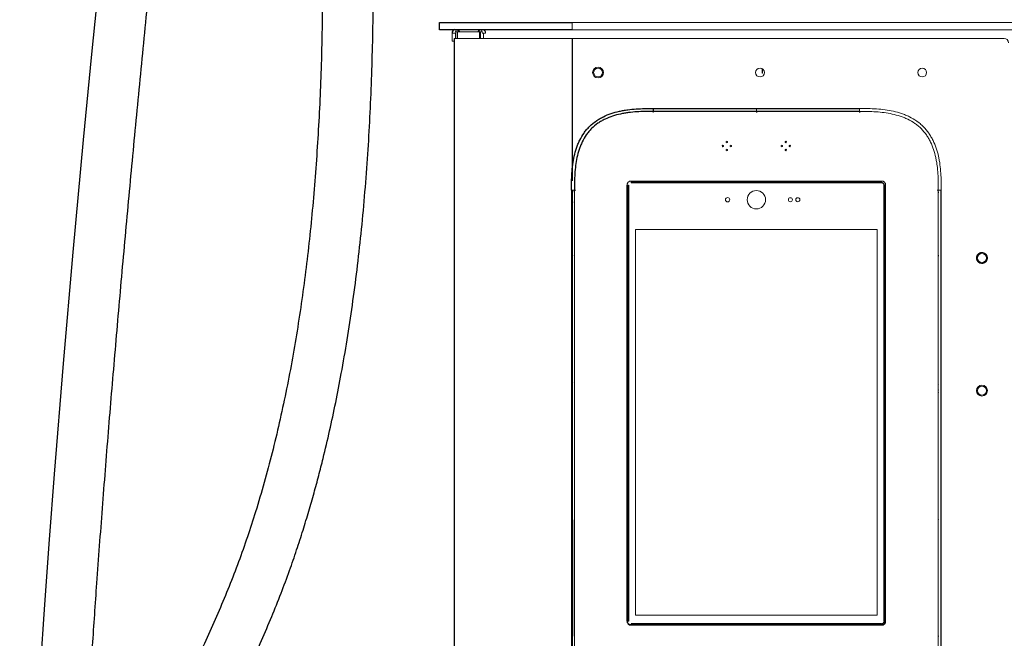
# Model space of a CAD drawing. Header units: millimetres. Extents: x 6 to 425, y 6 to 273.
# Tile 21 of 103: x 150 to 172, y 134 to 148. Entities that reach past the tile are written whole.
import ezdxf

# ---------------------------------------------------------------- set-up
doc = ezdxf.new("R2010")
doc.units = ezdxf.units.MM

msp = doc.modelspace()

# ---------------------------------------------------------------- linework, layer by layer
at = {"color": 7, "linetype": 'Continuous', "lineweight": 25}
for p, q in [((159.089, 148.312), (162.089, 148.312)), ((159.089, 148.153), (159.089, 148.312)), ((162.089, 148.153), (159.089, 148.153)), ((159.488, 148.103), (159.488, 147.957)), ((159.421, 147.957), (159.421, 109.853)), ((162.087, 147.957), (162.087, 144.738)), ((163.921, 146.369), (163.921, 146.303)), ((163.921, 146.369), (166.254, 146.369)), ((166.254, 146.303), (163.921, 146.303)), ((166.254, 146.369), (168.587, 146.369)), ((166.254, 146.303), (166.254, 146.282)), ((168.587, 146.303), (166.254, 146.303)), ((168.587, 146.303), (168.587, 146.282)), ((163.421, 144.731), (169.087, 144.731)), ((169.087, 144.719), (163.421, 144.719)), ((169.087, 144.69), (163.421, 144.69)), ((162.087, 144.524), (162.087, 115.524)), ((162.142, 144.524), (162.163, 144.524)), ((163.33, 134.775), (163.33, 144.64)), ((163.342, 144.64), (163.342, 134.775)), ((169.137, 134.775), (169.141, 134.775))]:
    msp.add_line(p, q, dxfattribs=at)
at = {"color": 144, "linetype": 'Continuous', "lineweight": 18}
for p, q in [((162.089, 148.312), (232.956, 148.312)), ((162.089, 148.312), (162.089, 148.153)), ((159.375, 147.892), (159.375, 148.077)), ((159.449, 148.077), (159.375, 148.077)), ((159.449, 147.957), (159.449, 148.077)), ((159.452, 148.103), (159.488, 148.103)), ((159.488, 148.103), (159.997, 148.103)), ((159.997, 148.103), (160.02, 148.103)), ((159.997, 148.103), (159.997, 147.957)), ((160.025, 148.103), (159.997, 148.103)), ((160.019, 148.103), (160.019, 147.957)), ((160.02, 148.103), (160.02, 147.957)), ((160.056, 148.103), (160.025, 148.103)), ((160.059, 148.077), (160.132, 148.077)), ((160.087, 148.077), (160.087, 147.957)), ((162.089, 148.153), (232.956, 148.153)), ((159.421, 147.892), (159.375, 147.892)), ((162.087, 147.957), (159.421, 147.957)), ((171.854, 147.957), (162.087, 147.957)), ((166.387, 147.27), (166.387, 147.173)), ((166.387, 147.173), (166.391, 147.17)), ((166.391, 147.17), (166.391, 147.268)), ((163.921, 146.303), (163.921, 146.282)), ((166.254, 146.369), (166.254, 146.303)), ((168.587, 146.369), (168.587, 146.303)), ((163.421, 144.719), (163.421, 144.695)), ((163.421, 144.695), (169.087, 144.695)), ((163.421, 144.69), (163.423, 144.688)), ((169.085, 144.688), (163.423, 144.688)), ((169.085, 144.688), (169.087, 144.69)), ((169.087, 144.695), (169.087, 144.719)), ((162.075, 144.524), (162.142, 144.524)), ((162.075, 115.524), (162.075, 144.524)), ((162.084, 144.524), (162.084, 115.524)), ((162.138, 144.524), (162.138, 144.487)), ((162.138, 144.487), (162.142, 144.466)), ((162.142, 144.487), (162.138, 144.487)), ((162.142, 144.524), (162.142, 115.524)), ((163.342, 144.64), (163.366, 144.64)), ((163.366, 134.775), (163.366, 144.64)), ((163.371, 144.64), (163.371, 134.775)), ((169.137, 134.775), (169.137, 144.64)), ((169.141, 144.64), (169.141, 134.775)), ((169.141, 144.64), (169.166, 144.64)), ((169.166, 134.775), (169.166, 144.64)), ((169.177, 144.64), (169.177, 134.775)), ((170.366, 144.524), (170.345, 144.524)), ((170.433, 144.524), (170.366, 144.524)), ((170.366, 115.524), (170.366, 144.524)), ((170.369, 144.487), (170.366, 144.487)), ((170.424, 115.524), (170.424, 144.524)), ((170.433, 144.524), (170.433, 115.524)), ((162.142, 144.242), (162.138, 144.242)), ((163.524, 134.911), (163.524, 143.635)), ((163.524, 143.635), (168.984, 143.635)), ((168.984, 143.635), (168.984, 134.911)), ((162.142, 143.053), (162.138, 143.053)), ((162.142, 143.027), (162.138, 143.053)), ((162.138, 143.053), (162.142, 143.032)), ((170.369, 143.053), (170.366, 143.053)), ((162.138, 140.185), (162.142, 140.164)), ((162.142, 140.185), (162.138, 140.185)), ((170.372, 140.127), (170.366, 140.13)), ((170.366, 140.115), (170.372, 140.127)), ((170.372, 139.998), (170.366, 140.009)), ((170.372, 139.998), (170.366, 139.995)), ((170.369, 139.94), (170.366, 139.961)), ((170.369, 139.94), (170.366, 139.94)), ((162.142, 137.072), (162.138, 137.072)), ((162.138, 137.072), (162.138, 134.448)), ((170.366, 137.098), (170.37, 137.072)), ((170.369, 137.072), (170.366, 137.092)), ((168.984, 134.911), (163.524, 134.911)), ((163.342, 134.775), (163.366, 134.775)), ((163.423, 134.727), (163.421, 134.725)), ((163.421, 134.725), (169.087, 134.725)), ((169.087, 134.72), (163.421, 134.72)), ((163.421, 134.696), (163.421, 134.72)), ((163.421, 134.696), (169.087, 134.696)), ((169.087, 134.684), (163.421, 134.684)), ((163.423, 134.727), (169.085, 134.727)), ((169.087, 134.725), (169.085, 134.727)), ((169.087, 134.72), (169.087, 134.725)), ((169.087, 134.72), (169.087, 134.696)), ((169.141, 134.775), (169.166, 134.775)), ((162.142, 134.423), (162.138, 134.448)), ((162.138, 134.448), (162.142, 134.428)), ((162.142, 134.448), (162.138, 134.448)), ((170.369, 134.448), (170.366, 134.448))]:
    msp.add_line(p, q, dxfattribs=at)
at = {"color": 7, "linetype": 'Continuous', "lineweight": 25, "flags": 128}
msp.add_lwpolyline([(151.417, 149.528), (151.225, 147.598), (151.038, 145.661), (150.803, 143.125), (150.582, 140.602), (150.378, 138.103), (150.265, 136.621), (150.159, 135.154), (150.061, 133.71), (149.973, 132.3), (149.893, 130.927), (149.825, 129.615), (149.765, 128.34), (149.715, 127.104), (149.674, 125.908), (149.643, 124.792), (149.621, 123.714), (149.606, 122.674), (149.6, 121.672), (149.602, 120.708)], dxfattribs=at)
at = {"color": 144, "linetype": 'Continuous', "lineweight": 18, "flags": 128}
for points in [[(162.138, 143.053), (162.138, 143.053), (162.138, 143.053)], [(170.369, 137.072), (170.37, 137.072), (170.37, 137.072)], [(162.138, 134.448), (162.138, 134.448), (162.138, 134.448)]]:
    msp.add_lwpolyline(points, dxfattribs=at)
at = {"color": 144, "linetype": 'Continuous', "lineweight": 18}
for centre, radius in [((162.676, 147.183), 0.1), ((166.337, 147.183), 0.1), ((170.004, 147.183), 0.1), ((165.587, 145.613), 0.0167), ((166.92, 145.613), 0.0167), ((165.497, 145.523), 0.0167), ((165.587, 145.433), 0.0167), ((165.677, 145.523), 0.0167), ((166.83, 145.523), 0.0167), ((166.92, 145.433), 0.0167), ((167.01, 145.523), 0.0167), ((166.254, 144.307), 0.208), ((165.604, 144.307), 0.05), ((167.024, 144.307), 0.0467), ((167.191, 144.307), 0.0467), ((171.354, 142.991), 0.1), ((171.354, 139.991), 0.1)]:
    msp.add_circle(centre, radius, dxfattribs=at)
at = {"color": 7, "linetype": 'Continuous', "lineweight": 25}
for start, end in [(105.5804, 180), (19.4712, 70.0194)]:
    msp.add_arc((159.455, 148.077), 0.0794, start, end, dxfattribs=at)
at = {"color": 144, "linetype": 'Continuous', "lineweight": 18}
for centre, radius, start, end in [((160.053, 148.077), 0.0794, 109.9882, 160.5288), ((160.053, 148.077), 0.0794, 0, 74.4196), ((171.854, 147.857), 0.1, 0, 90)]:
    msp.add_arc(centre, radius, start, end, dxfattribs=at)
for centre, major_axis, ratio, start_param, end_param in [((159.499, 148.077), (0, 0.0794), 0.638304, 0.271929, 1.570796), ((159.499, 148.077), (0, 0.0794), 0.638304, 5.052226, 6.011256), ((160.009, 148.077), (0, 0.0794), 0.638304, 0.271929, 1.230959), ((160.009, 148.077), (0, 0.0794), 0.638304, 4.712389, 6.011256), ((163.423, 144.639), (-0.0202, 0.0473), 0.967093, 5.891113, 5.893677), ((169.085, 144.627), (0.0266, 0.0627), 0.975196, 0.390708, 0.392471), ((163.434, 144.639), (0.0627, -0.0266), 0.975196, 3.532301, 3.534063), ((169.085, 144.639), (0.0473, 0.0202), 0.967093, 5.891113, 5.894478), ((169.074, 144.639), (0.0627, 0.0266), 0.975196, 5.890715, 5.892477), ((163.423, 134.776), (0.0473, 0.0202), 0.967093, 2.749521, 2.752885), ((163.423, 134.788), (0.0266, 0.0627), 0.975196, 3.532301, 3.534063), ((169.085, 134.788), (-0.0266, 0.0627), 0.975196, 2.749122, 2.750885), ((169.085, 134.776), (0.0473, -0.0202), 0.967093, 0.388708, 0.392072), ((169.074, 134.776), (0.0627, -0.0266), 0.975196, 0.390708, 0.392471)]:
    msp.add_ellipse(centre, major_axis=major_axis, ratio=ratio, start_param=start_param, end_param=end_param, dxfattribs=at)
at = {"color": 7, "linetype": 'Continuous', "lineweight": 25}
for centre, major_axis, start_param, end_param in [((163.423, 144.627), (-0.0266, 0.0627), 5.890715, 5.892477), ((163.434, 134.776), (0.0627, 0.0266), 2.749122, 2.750885)]:
    msp.add_ellipse(centre, major_axis=major_axis, ratio=0.975196, start_param=start_param, end_param=end_param, dxfattribs=at)
for points, knots in [([(165.281, 121.119), (165.28, 121.057), (165.279, 120.939), (165.267, 120.763), (165.252, 120.604), (165.235, 120.464), (165.217, 120.343), (165.201, 120.245), (165.188, 120.167), (165.176, 120.1), (165.163, 120.034), (165.148, 119.961), (165.126, 119.855), (165.093, 119.708), (165.045, 119.515), (164.987, 119.295), (164.915, 119.049), (164.829, 118.774), (164.721, 118.457), (164.591, 118.102), (164.442, 117.722), (164.283, 117.345), (164.121, 116.979), (163.956, 116.625), (163.761, 116.224), (163.537, 115.785), (163.285, 115.318), (163.055, 114.909), (162.849, 114.555), (162.668, 114.252), (162.498, 113.976), (162.335, 113.716), (162.122, 113.384), (161.855, 112.98), (161.611, 112.626), (161.448, 112.395), (161.368, 112.282), (161.292, 112.176), (161.224, 112.083), (161.168, 112.006), (161.125, 111.948), (161.088, 111.898), (161.043, 111.837), (160.976, 111.748), (160.88, 111.62), (160.757, 111.458), (160.605, 111.262), (160.376, 110.973), (160.082, 110.612), (159.733, 110.202), (159.393, 109.82), (159.065, 109.466), (158.749, 109.141), (158.448, 108.844), (158.212, 108.621), (158.038, 108.462), (157.922, 108.359), (157.812, 108.262), (157.713, 108.177), (157.638, 108.114), (157.587, 108.071), (157.546, 108.038), (157.497, 107.997), (157.431, 107.944), (157.347, 107.876), (157.231, 107.785), (157.079, 107.669), (156.898, 107.537), (156.711, 107.407), (156.532, 107.288), (156.361, 107.182), (156.2, 107.086), (156.048, 107.001), (155.884, 106.915), (155.711, 106.83), (155.534, 106.753), (155.401, 106.7), (155.308, 106.666), (155.246, 106.645), (155.179, 106.623), (155.094, 106.597), (154.977, 106.564), (154.808, 106.526), (154.61, 106.494), (154.406, 106.481), (154.234, 106.485), (154.099, 106.5), (153.994, 106.519), (153.915, 106.538), (153.849, 106.557), (153.786, 106.578), (153.712, 106.607), (153.619, 106.649), (153.512, 106.708), (153.401, 106.782), (153.3, 106.86), (153.21, 106.939), (153.134, 107.013), (153.073, 107.077), (153.026, 107.129), (152.987, 107.174), (152.949, 107.221), (152.91, 107.27), (152.846, 107.354), (152.756, 107.481), (152.641, 107.661), (152.523, 107.867), (152.404, 108.101), (152.283, 108.364), (152.162, 108.658), (152.042, 108.983), (151.906, 109.393), (151.763, 109.887), (151.62, 110.465), (151.492, 111.064), (151.378, 111.682), (151.266, 112.38), (151.161, 113.156), (151.065, 114.006), (150.984, 114.878), (150.917, 115.765), (150.864, 116.661), (150.823, 117.539), (150.792, 118.394), (150.769, 119.31), (150.753, 120.311), (150.748, 121.42), (150.753, 122.57), (150.77, 123.76), (150.797, 124.99), (150.834, 126.259), (150.881, 127.542), (150.937, 128.837), (151.002, 130.142), (151.075, 131.477), (151.157, 132.84), (151.247, 134.228), (151.351, 135.728), (151.471, 137.339), (151.607, 139.061), (151.753, 140.807), (151.908, 142.585), (152.073, 144.392), (152.246, 146.229), (152.428, 148.09), (152.618, 149.978), (152.814, 151.891), (153.017, 153.819), (153.206, 155.587), (153.379, 157.187), (153.534, 158.612), (153.689, 160.024), (153.841, 161.417), (153.99, 162.784), (154.12, 163.979), (154.23, 165.004), (154.322, 165.862), (154.409, 166.697), (154.493, 167.508), (154.572, 168.291), (154.646, 169.044), (154.709, 169.717), (154.763, 170.314), (154.808, 170.837), (154.848, 171.334), (154.883, 171.806), (154.913, 172.228), (154.937, 172.604), (154.957, 172.94), (154.972, 173.229), (154.984, 173.474), (154.993, 173.682), (155.001, 173.876), (155.006, 174.053), (155.01, 174.214), (155.012, 174.357), (155.013, 174.478), (155.012, 174.556), (155.011, 174.588), (155.011, 174.591)], [0, 0, 0, 0, 0.002986, 0.005645, 0.007983, 0.009999, 0.011693, 0.013062, 0.014054, 0.014865, 0.015744, 0.0167, 0.017732, 0.0199, 0.022354, 0.025101, 0.028151, 0.031515, 0.035206, 0.039743, 0.044418, 0.048978, 0.053412, 0.057709, 0.061861, 0.068064, 0.073845, 0.079175, 0.083357, 0.087179, 0.090631, 0.093909, 0.097161, 0.103467, 0.10965, 0.111174, 0.11269, 0.114166, 0.115432, 0.116461, 0.117254, 0.117814, 0.118469, 0.11973, 0.121477, 0.123707, 0.126418, 0.129602, 0.135819, 0.14175, 0.147387, 0.152727, 0.157767, 0.162491, 0.166858, 0.168665, 0.170404, 0.172078, 0.173617, 0.174808, 0.175395, 0.175884, 0.176587, 0.177552, 0.178773, 0.180243, 0.182588, 0.185291, 0.187925, 0.190396, 0.192711, 0.194874, 0.196892, 0.19877, 0.201362, 0.203637, 0.205568, 0.206411, 0.207178, 0.207889, 0.208917, 0.210385, 0.212253, 0.215186, 0.217683, 0.219798, 0.22158, 0.222786, 0.223806, 0.22465, 0.225367, 0.226299, 0.227524, 0.229063, 0.23074, 0.232255, 0.233592, 0.234935, 0.235961, 0.23667, 0.237329, 0.238011, 0.238718, 0.23945, 0.241602, 0.243971, 0.246605, 0.249503, 0.252684, 0.25617, 0.25998, 0.264066, 0.270324, 0.276816, 0.283501, 0.290342, 0.297301, 0.306536, 0.31584, 0.325145, 0.335043, 0.344799, 0.354348, 0.363633, 0.372608, 0.384171, 0.39619, 0.408657, 0.421564, 0.434903, 0.448661, 0.462826, 0.476651, 0.490816, 0.505307, 0.520107, 0.535197, 0.55056, 0.568985, 0.58772, 0.606726, 0.625959, 0.64577, 0.665719, 0.685976, 0.706593, 0.727488, 0.748568, 0.769727, 0.785418, 0.801037, 0.816527, 0.83183, 0.846881, 0.861615, 0.871325, 0.880838, 0.890131, 0.899183, 0.907971, 0.916473, 0.924669, 0.930956, 0.937027, 0.942874, 0.948506, 0.953961, 0.958467, 0.962976, 0.96752, 0.970981, 0.974516, 0.978158, 0.981945, 0.985921, 0.990133, 0.994624, 0.999378, 1, 1, 1, 1]), ([(150.826, 125.926), (150.838, 125.976), (150.858, 126.056), (150.892, 126.162), (150.915, 126.235), (150.933, 126.289), (150.946, 126.328), (150.957, 126.36), (150.968, 126.392), (150.979, 126.425), (150.997, 126.476), (151.023, 126.547), (151.068, 126.669), (151.133, 126.833), (151.209, 127.019), (151.287, 127.198), (151.364, 127.369), (151.452, 127.557), (151.552, 127.763), (151.666, 127.989), (151.792, 128.231), (151.94, 128.506), (152.112, 128.815), (152.308, 129.163), (152.525, 129.541), (152.762, 129.953), (153.015, 130.39), (153.278, 130.85), (153.543, 131.32), (153.807, 131.798), (154.063, 132.275), (154.311, 132.75), (154.562, 133.251), (154.815, 133.777), (155.065, 134.328), (155.296, 134.869), (155.508, 135.397), (155.695, 135.901), (155.86, 136.378), (156.005, 136.827), (156.136, 137.258), (156.254, 137.67), (156.361, 138.068), (156.48, 138.535), (156.61, 139.085), (156.747, 139.725), (156.88, 140.411), (157.007, 141.145), (157.125, 141.927), (157.23, 142.729), (157.322, 143.548), (157.4, 144.386), (157.465, 145.228), (157.516, 146.075), (157.554, 146.924), (157.58, 147.786), (157.594, 148.656), (157.597, 149.528), (157.59, 150.4), (157.57, 151.381), (157.533, 152.466), (157.477, 153.652), (157.405, 154.827), (157.32, 155.998), (157.222, 157.161), (157.113, 158.313), (156.995, 159.446), (156.869, 160.557), (156.737, 161.648), (156.598, 162.731), (156.453, 163.801), (156.302, 164.863), (156.161, 165.821), (156.033, 166.672), (155.919, 167.415), (155.805, 168.143), (155.694, 168.85), (155.586, 169.534), (155.482, 170.191), (155.397, 170.74), (155.33, 171.18), (155.28, 171.514), (155.236, 171.818), (155.197, 172.094), (155.164, 172.342), (155.136, 172.563), (155.112, 172.76), (155.093, 172.936), (155.077, 173.087), (155.065, 173.216), (155.058, 173.295), (155.056, 173.332), (155.055, 173.333)], [0, 0, 0, 0, 0.004362, 0.00705, 0.009197, 0.010703, 0.01171, 0.012577, 0.013479, 0.014415, 0.015387, 0.01782, 0.020461, 0.025713, 0.031696, 0.035989, 0.040703, 0.045871, 0.051521, 0.057682, 0.064387, 0.071669, 0.080363, 0.089784, 0.099936, 0.110817, 0.122415, 0.13404, 0.145937, 0.157564, 0.168877, 0.179845, 0.190447, 0.202664, 0.214318, 0.225405, 0.23593, 0.2459, 0.254707, 0.263054, 0.270956, 0.278426, 0.285473, 0.292386, 0.303396, 0.314605, 0.326034, 0.339314, 0.352931, 0.366908, 0.381267, 0.396022, 0.411188, 0.426142, 0.441488, 0.457227, 0.473282, 0.489515, 0.505909, 0.522447, 0.545387, 0.568512, 0.591767, 0.615091, 0.638845, 0.662538, 0.6861, 0.709459, 0.732613, 0.755649, 0.778994, 0.802516, 0.826063, 0.843106, 0.859996, 0.876654, 0.89299, 0.90891, 0.924308, 0.939075, 0.94772, 0.955688, 0.96298, 0.969627, 0.97566, 0.98102, 0.985851, 0.990186, 0.99407, 0.997094, 0.999985, 1, 1, 1, 1]), ([(154.589, 168.471), (154.615, 168.309), (154.668, 167.97), (154.749, 167.451), (154.833, 166.908), (154.919, 166.35), (155.007, 165.765), (155.097, 165.155), (155.198, 164.459), (155.309, 163.675), (155.428, 162.805), (155.542, 161.928), (155.654, 161.032), (155.761, 160.125), (155.864, 159.207), (155.963, 158.25), (156.059, 157.256), (156.148, 156.225), (156.227, 155.191), (156.295, 154.157), (156.351, 153.142), (156.394, 152.148), (156.424, 151.178), (156.443, 150.214), (156.448, 149.258), (156.44, 148.311), (156.42, 147.418), (156.389, 146.58), (156.348, 145.798), (156.297, 145.025), (156.235, 144.264), (156.162, 143.514), (156.078, 142.778), (155.982, 142.054), (155.874, 141.343), (155.754, 140.642), (155.62, 139.949), (155.472, 139.263), (155.309, 138.583), (155.13, 137.911), (154.943, 137.276), (154.748, 136.677), (154.549, 136.113), (154.335, 135.558), (154.108, 135.011), (153.869, 134.472), (153.62, 133.941), (153.362, 133.419), (153.097, 132.906), (152.828, 132.402), (152.556, 131.908), (152.284, 131.425), (152.015, 130.955), (151.756, 130.505), (151.51, 130.08), (151.282, 129.681), (151.096, 129.353), (150.99, 129.158), (150.951, 129.087)], [0, 0, 0, 0, 0.01387, 0.029172, 0.044255, 0.059972, 0.076317, 0.093282, 0.110856, 0.134058, 0.157798, 0.181745, 0.205832, 0.229995, 0.254176, 0.278316, 0.30476, 0.331023, 0.357043, 0.382763, 0.40813, 0.431784, 0.455042, 0.477874, 0.500251, 0.522153, 0.543561, 0.561508, 0.579079, 0.596273, 0.61309, 0.629537, 0.645623, 0.661359, 0.676764, 0.691919, 0.706987, 0.721998, 0.736983, 0.751981, 0.767038, 0.780305, 0.793704, 0.807292, 0.821115, 0.835173, 0.849454, 0.863937, 0.878594, 0.893441, 0.908382, 0.92337, 0.93835, 0.953096, 0.966986, 0.980247, 0.992856, 1, 1, 1, 1]), ([(162.075, 144.524), (162.075, 144.588), (162.075, 144.652), (162.078, 144.781), (162.08, 144.845), (162.088, 144.973), (162.094, 145.037), (162.112, 145.164), (162.123, 145.227), (162.151, 145.351), (162.168, 145.413), (162.199, 145.504), (162.21, 145.534), (162.234, 145.594), (162.247, 145.623), (162.29, 145.709), (162.322, 145.764), (162.377, 145.842), (162.396, 145.868), (162.438, 145.918), (162.46, 145.941), (162.528, 146.01), (162.578, 146.051), (162.656, 146.106), (162.683, 146.123), (162.739, 146.155), (162.767, 146.171), (162.854, 146.213), (162.913, 146.237), (163.033, 146.277), (163.095, 146.294), (163.188, 146.315), (163.22, 146.322), (163.283, 146.333), (163.315, 146.338), (163.41, 146.351), (163.474, 146.357), (163.601, 146.365), (163.665, 146.367), (163.793, 146.369), (163.857, 146.369), (163.921, 146.369)], [0, 0, 0, 0, 0.0625, 0.0625, 0.125, 0.125, 0.1875, 0.1875, 0.25, 0.25, 0.3125, 0.3125, 0.34375, 0.34375, 0.375, 0.375, 0.4375, 0.4375, 0.46875, 0.46875, 0.5, 0.5, 0.5625, 0.5625, 0.59375, 0.59375, 0.625, 0.625, 0.6875, 0.6875, 0.75, 0.75, 0.78125, 0.78125, 0.8125, 0.8125, 0.875, 0.875, 0.9375, 0.9375, 1, 1, 1, 1]), ([(163.921, 146.303), (163.859, 146.303), (163.797, 146.303), (163.674, 146.301), (163.612, 146.299), (163.489, 146.291), (163.427, 146.285), (163.335, 146.273), (163.305, 146.269), (163.244, 146.258), (163.213, 146.252), (163.123, 146.233), (163.063, 146.217), (162.946, 146.178), (162.889, 146.155), (162.805, 146.115), (162.778, 146.101), (162.724, 146.07), (162.698, 146.053), (162.622, 146.001), (162.574, 145.961), (162.507, 145.895), (162.486, 145.872), (162.447, 145.824), (162.428, 145.799), (162.375, 145.723), (162.344, 145.67), (162.304, 145.586), (162.292, 145.558), (162.268, 145.5), (162.258, 145.471), (162.228, 145.383), (162.212, 145.323), (162.186, 145.203), (162.176, 145.142), (162.16, 145.019), (162.154, 144.957), (162.146, 144.834), (162.144, 144.772), (162.142, 144.648), (162.142, 144.586), (162.142, 144.524)], [0, 0, 0, 0, 0.0625, 0.0625, 0.125, 0.125, 0.1875, 0.1875, 0.21875, 0.21875, 0.25, 0.25, 0.3125, 0.3125, 0.375, 0.375, 0.40625, 0.40625, 0.4375, 0.4375, 0.5, 0.5, 0.53125, 0.53125, 0.5625, 0.5625, 0.625, 0.625, 0.65625, 0.65625, 0.6875, 0.6875, 0.75, 0.75, 0.8125, 0.8125, 0.875, 0.875, 0.9375, 0.9375, 1, 1, 1, 1])]:
    msp.add_open_spline(points, degree=3, knots=knots, dxfattribs=at)
at = {"color": 144, "linetype": 'Continuous', "lineweight": 18}
for points, knots in [([(159.421, 147.306), (159.421, 147.306), (159.421, 147.305), (159.421, 147.298), (159.421, 147.286), (159.421, 147.265), (159.421, 147.244), (159.421, 147.231)], [0, 0, 0, 0, 0.15809, 0.333551, 0.509013, 0.680829, 1, 1, 1, 1]), ([(162.562, 147.136), (162.536, 147.199), (162.566, 147.271), (162.691, 147.323), (162.763, 147.293), (162.789, 147.231)], [0, 0, 0, 0, 0.5, 0.5, 1, 1, 1, 1]), ([(162.789, 147.231), (162.815, 147.168), (162.785, 147.096), (162.66, 147.044), (162.588, 147.074), (162.562, 147.136)], [0, 0, 0, 0, 0.5, 0.5, 1, 1, 1, 1]), ([(168.587, 146.369), (168.651, 146.369), (168.716, 146.369), (168.844, 146.367), (168.908, 146.365), (169.036, 146.356), (169.1, 146.35), (169.227, 146.333), (169.29, 146.322), (169.414, 146.294), (169.476, 146.277), (169.567, 146.246), (169.597, 146.235), (169.657, 146.21), (169.686, 146.197), (169.772, 146.155), (169.827, 146.123), (169.906, 146.068), (169.931, 146.048), (169.981, 146.007), (170.005, 145.985), (170.073, 145.916), (170.114, 145.867), (170.169, 145.789), (170.186, 145.761), (170.218, 145.706), (170.234, 145.677), (170.276, 145.591), (170.3, 145.532), (170.341, 145.411), (170.358, 145.35), (170.379, 145.256), (170.385, 145.225), (170.396, 145.162), (170.401, 145.13), (170.414, 145.035), (170.42, 144.971), (170.428, 144.844), (170.43, 144.78), (170.433, 144.652), (170.433, 144.588), (170.433, 144.524)], [0, 0, 0, 0, 0.0625, 0.0625, 0.125, 0.125, 0.1875, 0.1875, 0.25, 0.25, 0.3125, 0.3125, 0.34375, 0.34375, 0.375, 0.375, 0.4375, 0.4375, 0.46875, 0.46875, 0.5, 0.5, 0.5625, 0.5625, 0.59375, 0.59375, 0.625, 0.625, 0.6875, 0.6875, 0.75, 0.75, 0.78125, 0.78125, 0.8125, 0.8125, 0.875, 0.875, 0.9375, 0.9375, 1, 1, 1, 1]), ([(170.366, 144.524), (170.366, 144.586), (170.366, 144.648), (170.364, 144.771), (170.362, 144.833), (170.354, 144.956), (170.348, 145.017), (170.337, 145.109), (170.332, 145.14), (170.321, 145.201), (170.316, 145.231), (170.296, 145.322), (170.28, 145.382), (170.241, 145.498), (170.219, 145.555), (170.178, 145.639), (170.164, 145.667), (170.133, 145.721), (170.116, 145.747), (170.064, 145.823), (170.024, 145.871), (169.958, 145.937), (169.935, 145.958), (169.887, 145.998), (169.862, 146.017), (169.786, 146.07), (169.733, 146.101), (169.649, 146.141), (169.621, 146.153), (169.564, 146.176), (169.534, 146.187), (169.446, 146.216), (169.386, 146.232), (169.266, 146.259), (169.205, 146.269), (169.083, 146.285), (169.021, 146.291), (168.897, 146.299), (168.835, 146.301), (168.711, 146.303), (168.649, 146.303), (168.587, 146.303)], [0, 0, 0, 0, 0.0625, 0.0625, 0.125, 0.125, 0.1875, 0.1875, 0.21875, 0.21875, 0.25, 0.25, 0.3125, 0.3125, 0.375, 0.375, 0.40625, 0.40625, 0.4375, 0.4375, 0.5, 0.5, 0.53125, 0.53125, 0.5625, 0.5625, 0.625, 0.625, 0.65625, 0.65625, 0.6875, 0.6875, 0.75, 0.75, 0.8125, 0.8125, 0.875, 0.875, 0.9375, 0.9375, 1, 1, 1, 1]), ([(163.33, 144.64), (163.33, 144.646), (163.331, 144.652), (163.333, 144.664), (163.335, 144.669), (163.34, 144.68), (163.342, 144.686), (163.349, 144.696), (163.353, 144.7), (163.365, 144.713), (163.375, 144.719), (163.392, 144.726), (163.398, 144.728), (163.409, 144.73), (163.415, 144.731), (163.421, 144.731)], [0, 0, 0, 0, 0.125, 0.125, 0.25, 0.25, 0.375, 0.375, 0.5, 0.5, 0.75, 0.75, 0.875, 0.875, 1, 1, 1, 1]), ([(163.421, 144.695), (163.421, 144.694), (163.421, 144.693), (163.421, 144.692), (163.421, 144.691), (163.421, 144.691), (163.421, 144.69), (163.421, 144.69), (163.421, 144.69)], [0, 0, 0, 0, 0.174613, 0.346049, 0.514306, 0.679383, 0.841282, 1, 1, 1, 1]), ([(169.087, 144.731), (169.093, 144.731), (169.099, 144.73), (169.11, 144.728), (169.116, 144.726), (169.127, 144.722), (169.132, 144.719), (169.142, 144.712), (169.147, 144.709), (169.159, 144.696), (169.166, 144.686), (169.173, 144.67), (169.175, 144.664), (169.177, 144.652), (169.177, 144.646), (169.177, 144.64)], [0, 0, 0, 0, 0.125, 0.125, 0.25, 0.25, 0.375, 0.375, 0.5, 0.5, 0.75, 0.75, 0.875, 0.875, 1, 1, 1, 1]), ([(169.087, 144.695), (169.094, 144.695), (169.101, 144.694), (169.114, 144.688), (169.12, 144.684), (169.128, 144.676), (169.13, 144.674), (169.134, 144.668), (169.136, 144.664), (169.14, 144.655), (169.141, 144.647), (169.141, 144.64)], [0, 0, 0, 0, 0.25, 0.25, 0.5, 0.5, 0.625, 0.625, 0.75, 0.75, 1, 1, 1, 1]), ([(169.087, 144.695), (169.087, 144.694), (169.087, 144.693), (169.087, 144.692), (169.087, 144.691), (169.087, 144.691), (169.087, 144.69), (169.087, 144.69), (169.087, 144.69)], [0, 0, 0, 0, 0.173147, 0.343701, 0.511664, 0.677034, 0.839813, 1, 1, 1, 1]), ([(169.137, 144.64), (169.137, 144.647), (169.135, 144.653), (169.131, 144.662), (169.13, 144.665), (169.126, 144.671), (169.124, 144.673), (169.117, 144.68), (169.112, 144.684), (169.1, 144.689), (169.093, 144.69), (169.087, 144.69)], [0, 0, 0, 0, 0.25, 0.25, 0.375, 0.375, 0.5, 0.5, 0.75, 0.75, 1, 1, 1, 1]), ([(170.366, 144.464), (170.367, 144.466), (170.37, 144.473), (170.369, 144.481), (170.369, 144.487)], [0, 0, 0, 0, 0.233066, 1, 1, 1, 1]), ([(162.142, 144.265), (162.141, 144.264), (162.138, 144.256), (162.138, 144.248), (162.138, 144.242)], [0, 0, 0, 0, 0.2330658, 1, 1, 1, 1]), ([(170.366, 143.03), (170.367, 143.031), (170.37, 143.039), (170.369, 143.047), (170.369, 143.053)], [0, 0, 0, 0, 0.233066, 1, 1, 1, 1]), ([(171.477, 142.991), (171.477, 142.993), (171.477, 142.997), (171.476, 143.004), (171.475, 143.011), (171.474, 143.017), (171.473, 143.023), (171.471, 143.03), (171.468, 143.038), (171.463, 143.047), (171.457, 143.058), (171.45, 143.068), (171.438, 143.081), (171.422, 143.094), (171.4, 143.106), (171.377, 143.112), (171.354, 143.114), (171.331, 143.112), (171.308, 143.106), (171.286, 143.094), (171.27, 143.081), (171.258, 143.068), (171.251, 143.058), (171.245, 143.047), (171.239, 143.036), (171.236, 143.025), (171.233, 143.014), (171.231, 143.002), (171.231, 142.995), (171.231, 142.991)], [0, 0, 0, 0, 0.017277, 0.03443, 0.05151, 0.068566, 0.085649, 0.10281, 0.120098, 0.152252, 0.184451, 0.217289, 0.250174, 0.315809, 0.38008, 0.440024, 0.500014, 0.559959, 0.619949, 0.68422, 0.749855, 0.782693, 0.815578, 0.847732, 0.879931, 0.910075, 0.939954, 0.969839, 1, 1, 1, 1]), ([(171.231, 142.991), (171.231, 142.989), (171.231, 142.984), (171.232, 142.977), (171.232, 142.971), (171.234, 142.964), (171.235, 142.958), (171.237, 142.952), (171.24, 142.944), (171.245, 142.934), (171.251, 142.923), (171.258, 142.913), (171.27, 142.901), (171.286, 142.887), (171.308, 142.876), (171.331, 142.869), (171.354, 142.867), (171.377, 142.869), (171.4, 142.876), (171.422, 142.887), (171.438, 142.901), (171.45, 142.913), (171.457, 142.923), (171.463, 142.934), (171.468, 142.945), (171.472, 142.956), (171.475, 142.968), (171.477, 142.979), (171.477, 142.987), (171.477, 142.991)], [0, 0, 0, 0, 0.017277, 0.03443, 0.05151, 0.068566, 0.085649, 0.10281, 0.120098, 0.152252, 0.184451, 0.217289, 0.250174, 0.315809, 0.38008, 0.440024, 0.500014, 0.559959, 0.619949, 0.68422, 0.749855, 0.782693, 0.815578, 0.847732, 0.879931, 0.910075, 0.939954, 0.969839, 1, 1, 1, 1]), ([(171.231, 139.991), (171.231, 140.059), (171.286, 140.114), (171.422, 140.114), (171.477, 140.059), (171.477, 139.991)], [0, 0, 0, 0, 0.5, 0.5, 1, 1, 1, 1]), ([(171.477, 139.991), (171.477, 139.923), (171.422, 139.868), (171.286, 139.868), (171.231, 139.923), (171.231, 139.991)], [0, 0, 0, 0, 0.5, 0.5, 1, 1, 1, 1]), ([(163.421, 134.684), (163.415, 134.684), (163.409, 134.684), (163.398, 134.687), (163.392, 134.689), (163.381, 134.693), (163.376, 134.696), (163.366, 134.702), (163.361, 134.706), (163.349, 134.719), (163.342, 134.729), (163.335, 134.745), (163.333, 134.751), (163.331, 134.763), (163.33, 134.769), (163.33, 134.775)], [0, 0, 0, 0, 0.125, 0.125, 0.25, 0.25, 0.375, 0.375, 0.5, 0.5, 0.75, 0.75, 0.875, 0.875, 1, 1, 1, 1]), ([(163.342, 134.775), (163.342, 134.764), (163.344, 134.754), (163.352, 134.735), (163.358, 134.726), (163.369, 134.715), (163.373, 134.712), (163.382, 134.706), (163.386, 134.704), (163.396, 134.7), (163.401, 134.698), (163.411, 134.696), (163.416, 134.696), (163.421, 134.696)], [0, 0, 0, 0, 0.25, 0.25, 0.5, 0.5, 0.625, 0.625, 0.75, 0.75, 0.875, 0.875, 1, 1, 1, 1]), ([(163.366, 134.775), (163.367, 134.775), (163.368, 134.775), (163.369, 134.775), (163.37, 134.775), (163.371, 134.775), (163.371, 134.775), (163.371, 134.775), (163.371, 134.775)], [0, 0, 0, 0, 0.165627, 0.3316703, 0.4981296, 0.6650046, 0.8322948, 1, 1, 1, 1]), ([(169.087, 134.696), (169.097, 134.696), (169.107, 134.698), (169.126, 134.706), (169.135, 134.712), (169.146, 134.722), (169.15, 134.726), (169.155, 134.735), (169.158, 134.74), (169.162, 134.749), (169.163, 134.754), (169.165, 134.764), (169.166, 134.77), (169.166, 134.775)], [0, 0, 0, 0, 0.25, 0.25, 0.5, 0.5, 0.625, 0.625, 0.75, 0.75, 0.875, 0.875, 1, 1, 1, 1]), ([(169.141, 134.775), (169.141, 134.767), (169.14, 134.76), (169.134, 134.747), (169.131, 134.741), (169.123, 134.733), (169.12, 134.731), (169.114, 134.727), (169.111, 134.725), (169.101, 134.721), (169.094, 134.72), (169.087, 134.72)], [0, 0, 0, 0, 0.25, 0.25, 0.5, 0.5, 0.625, 0.625, 0.75, 0.75, 1, 1, 1, 1]), ([(169.177, 134.775), (169.177, 134.769), (169.177, 134.763), (169.175, 134.751), (169.173, 134.745), (169.168, 134.734), (169.165, 134.729), (169.159, 134.719), (169.155, 134.715), (169.143, 134.702), (169.132, 134.695), (169.116, 134.689), (169.11, 134.687), (169.099, 134.684), (169.093, 134.684), (169.087, 134.684)], [0, 0, 0, 0, 0.125, 0.125, 0.25, 0.25, 0.375, 0.375, 0.5, 0.5, 0.75, 0.75, 0.875, 0.875, 1, 1, 1, 1]), ([(169.137, 134.775), (169.137, 134.775), (169.137, 134.775), (169.137, 134.775), (169.138, 134.775), (169.138, 134.775), (169.139, 134.775), (169.14, 134.775), (169.141, 134.775), (169.141, 134.775), (169.141, 134.775)], [0, 0, 0, 0, 0.177276, 0.339627, 0.487046, 0.619528, 0.737069, 0.839663, 0.927308, 1, 1, 1, 1]), ([(170.366, 134.425), (170.367, 134.427), (170.37, 134.434), (170.369, 134.442), (170.369, 134.448)], [0, 0, 0, 0, 0.2330658, 1, 1, 1, 1])]:
    msp.add_open_spline(points, degree=3, knots=knots, dxfattribs=at)
for points in [[(163.421, 144.731), (163.421, 144.727), (163.421, 144.722), (163.421, 144.719)], [(169.087, 144.719), (169.087, 144.722), (169.087, 144.727), (169.087, 144.731)], [(163.342, 144.64), (163.339, 144.64), (163.335, 144.64), (163.33, 144.64)], [(163.33, 134.775), (163.335, 134.775), (163.339, 134.775), (163.342, 134.775)], [(163.421, 134.684), (163.421, 134.688), (163.421, 134.693), (163.421, 134.696)]]:
    msp.add_open_spline(points, degree=3, dxfattribs=at)
at = {"color": 7, "linetype": 'Continuous', "lineweight": 25}
msp.add_open_spline([(169.137, 144.64), (169.137, 144.64), (169.138, 144.64), (169.141, 144.64)], degree=3, dxfattribs=at)

doc.saveas('drawing.dxf')
